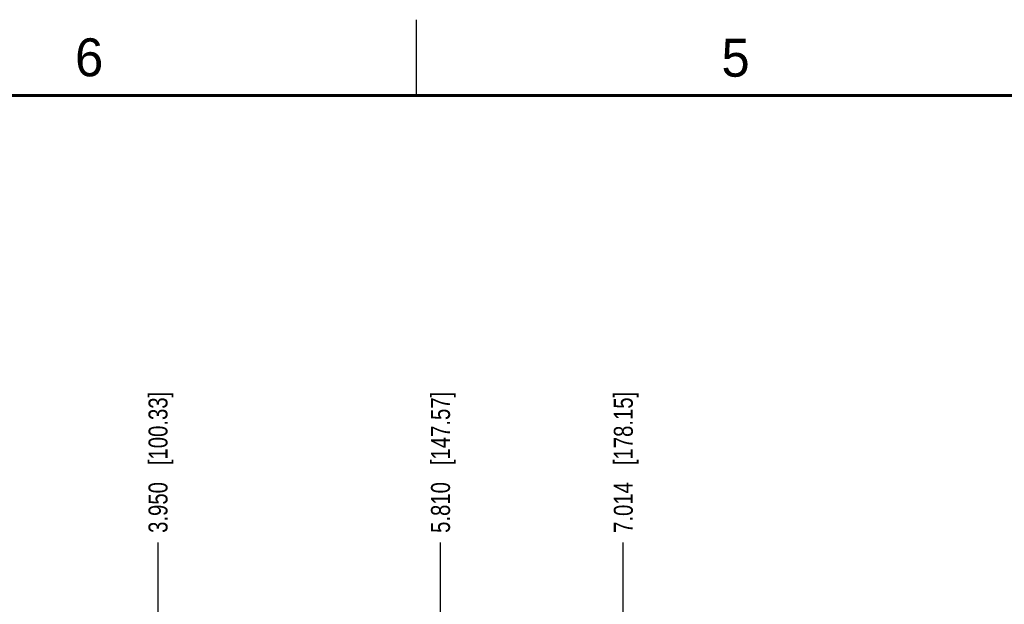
# Model space of a CAD drawing. Header units: inches. Extents: x 0 to 34, y 0 to 22.
# Tile 22 of 64: x 10.1 to 16.6, y 18.2 to 22. Entities that reach past the tile are written whole.
import ezdxf

# ---------------------------------------------------------------- set-up
doc = ezdxf.new("R2010")
doc.units = ezdxf.units.IN
doc.header["$LTSCALE"] = 1.87
doc.header["$MEASUREMENT"] = 0
doc.layers.get('0').update_dxf_attribs({"linetype": 'CONTINUOUS'})
doc.layers.add('DIMENSIONS', color=7, linetype='CONTINUOUS')
doc.styles.get("Standard").update_dxf_attribs({"font": 'txt', "width": 0.8})
doc.styles.add('TEXTSTYLE_2', font='txt')
doc.dimstyles.new('DIMSTYLE_1', dxfattribs={"dimtxt": 0.125, "dimasz": 0.18, "dimexe": 0.125, "dimexo": 0.0625, "dimgap": 0.03125, "dimtad": 0, "dimtih": 1, "dimtoh": 1, "dimdec": 3, "dimzin": 4, "dimdsep": 46, "dimtxsty": 'STANDARD', "dimblk": '_FILLED', "dimblk1": '_FILLED', "dimblk2": '_FILLED', "dimcen": 0.09, "dimadec": 0, "dimazin": 0, "dimtp": 0.01, "dimtm": 0.01, "dimtfac": 1, "dimtdec": 3, "dimtofl": 0, "dimtmove": 0, "dimatfit": 3, "dimldrblk": '_FILLED', "dimfxl": 1, "dimtolj": 1, "dimtzin": 4, "dimarcsym": 0})

# ---------------------------------------------------------------- blocks, each defined once
blk = doc.blocks.new('*D9')
at = {"layer": 'DIMENSIONS', "color": 2, "linetype": 'CONTINUOUS'}
blk.add_line((11.0476, 16.209), (11.0476, 18.5579), dxfattribs=at)
at = {"layer": 'DIMENSIONS', "color": 2, "linetype": 'CONTINUOUS', "insert": (10.9851, 18.6204), "char_height": 0.125, "width": 1.425, "attachment_point": 1, "rotation": 90, "line_spacing_factor": 0.9}
blk.add_mtext('3.950{\\Ftxt.shx;\\W1.000000;\\H0.125000; }[100.33]', dxfattribs=at)
blk = doc.blocks.new('_FILLED')
at = {"color": 0, "linetype": 'BYBLOCK'}
blk.add_solid([(0, 0), (-1, 0.174), (-1, -0.174)], dxfattribs=at)
blk = doc.blocks.new('*D11')
at = {"layer": 'DIMENSIONS', "color": 2, "linetype": 'CONTINUOUS'}
blk.add_line((12.9076, 16.209), (12.9076, 18.5579), dxfattribs=at)
at = {"layer": 'DIMENSIONS', "color": 2, "linetype": 'CONTINUOUS', "insert": (12.8451, 18.6204), "char_height": 0.125, "width": 1.425, "attachment_point": 1, "rotation": 90, "line_spacing_factor": 0.9}
blk.add_mtext('5.810{\\Ftxt.shx;\\W1.000000;\\H0.125000; }[147.57]', dxfattribs=at)
blk = doc.blocks.new('*D12')
at = {"layer": 'DIMENSIONS', "color": 2, "linetype": 'CONTINUOUS'}
blk.add_line((14.1113, 17.8184), (14.1113, 18.5579), dxfattribs=at)
at = {"layer": 'DIMENSIONS', "color": 2, "linetype": 'CONTINUOUS', "insert": (14.0488, 18.6204), "char_height": 0.125, "width": 1.425, "attachment_point": 1, "rotation": 90, "line_spacing_factor": 0.9}
blk.add_mtext('7.014{\\Ftxt.shx;\\W1.000000;\\H0.125000; }[178.15]', dxfattribs=at)

msp = doc.modelspace()

# ---------------------------------------------------------------- linework, layer by layer
at = {"color": 2, "linetype": 'CONTINUOUS'}
msp.add_line((12.75, 21.5), (12.75, 22), dxfattribs=at)
at = {"color": 7, "linetype": 'CONTINUOUS', "const_width": 0.02}
msp.add_lwpolyline([(33.5, 21.5), (0.5, 21.5)], dxfattribs=at)

# ---------------------------------------------------------------- texts
at = {"color": 2, "linetype": 'CONTINUOUS', "char_height": 0.25, "width": 0.25, "attachment_point": 1, "line_spacing_factor": 0.9, "style": 'TEXTSTYLE_2'}
for s, insert in [('6', (10.5012, 21.8772)), ('5', (14.7577, 21.8747))]:
    msp.add_mtext(s, dxfattribs=dict(at, insert=insert))

# ---------------------------------------------------------------- dimensions: what is measured, and where the dimension line sits
at = {"layer": 'DIMENSIONS', "color": 2, "linetype": 'CONTINUOUS'}
for feature_location, offset, origin, picture, middle in [((11.0476, 16.209), (0, 2.3489), (7.0976, 17.7554), '*D9', (11.0476, 19.3329)), ((12.9076, 16.209), (0, 2.3489), (7.0976, 16.1465), '*D11', (12.9076, 19.3329)), ((14.1113, 17.8184), (0, 0.7395), (7.0976, 17.7559), '*D12', (14.1113, 19.3329))]:
    dim = msp.add_ordinate_dim(feature_location=feature_location, offset=offset, dtype=1, origin=origin, dimstyle='DIMSTYLE_1', dxfattribs=at)
    dim.commit()
    dim.dimension.update_dxf_attribs({"geometry": picture, "text_midpoint": middle})

doc.saveas('drawing.dxf')
